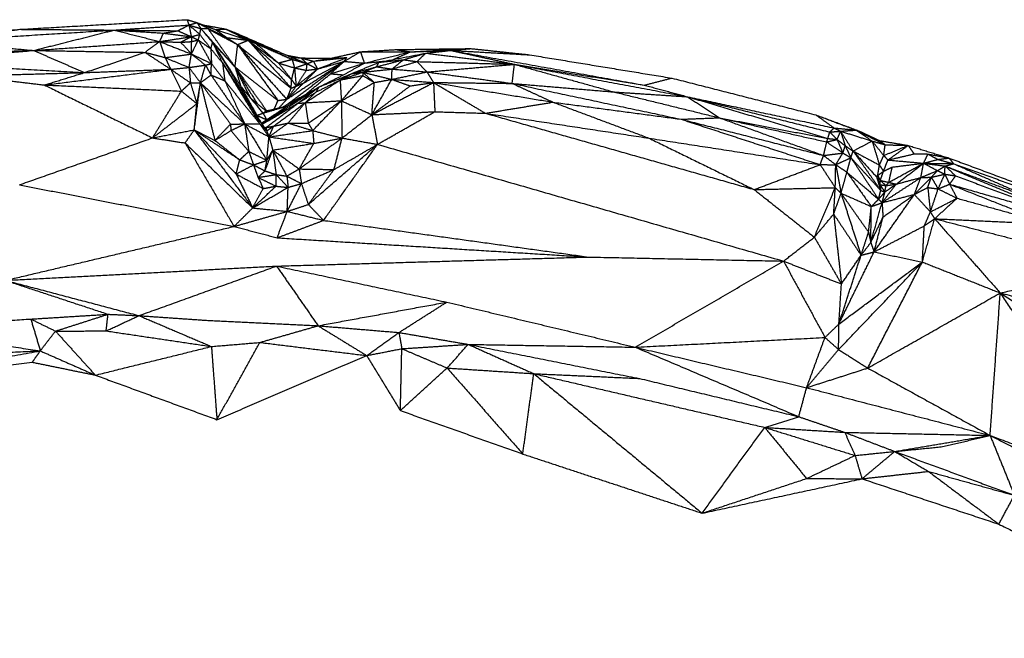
# Model space of a CAD drawing. Header units: millimetres. Extents: x 73 to 109.5, y 0 to 89.7.
# Tile 17 of 83: x 90.5 to 96.7, y 31.6 to 35.5. Entities that reach past the tile are written whole.
import ezdxf

# ---------------------------------------------------------------- set-up
doc = ezdxf.new("R2010")
doc.units = ezdxf.units.MM
doc.header["$MEASUREMENT"] = 0
doc.layers.add('Make2D$visible$lines', color=7, linetype='Continuous', true_color=0x000000)

msp = doc.modelspace()

# ---------------------------------------------------------------- linework, layer by layer
at = {"layer": 'Make2D$visible$lines'}
for points in [[(90.4668, 35.4507), (90.9969, 35.4813), (91.5269, 35.5118)], [(91.0643, 35.4459), (91.3014, 35.4619), (91.5385, 35.4779)], [(91.4681, 35.4417), (91.5033, 35.4598), (91.5385, 35.4779)], [(91.5269, 35.5118), (91.5581, 35.5026), (91.5892, 35.4933)], [(91.5269, 35.5118), (91.5327, 35.4949), (91.5385, 35.4779)], [(91.5385, 35.4779), (91.5638, 35.4856), (91.5892, 35.4933)], [(91.5385, 35.4779), (91.5762, 35.4667), (91.6139, 35.4555)], [(91.5385, 35.4779), (91.5458, 35.4409), (91.5531, 35.4038)], [(91.5385, 35.4779), (91.5728, 35.4482), (91.6072, 35.4184)], [(91.5892, 35.4933), (91.648, 35.4711), (91.7068, 35.4488)], [(91.5892, 35.4933), (91.6016, 35.4744), (91.6139, 35.4555)], [(91.5892, 35.4933), (91.6839, 35.4455), (91.7785, 35.3978)], [(91.6285, 35.4784), (91.6997, 35.4655), (91.7709, 35.4525)], [(89.4725, 35.3679), (89.9697, 35.4093), (90.4668, 35.4507)], [(89.9128, 35.3746), (90.1898, 35.4127), (90.4668, 35.4507)], [(89.9128, 35.3746), (90.4885, 35.4103), (91.0643, 35.4459)], [(90.4668, 35.4507), (90.7655, 35.4483), (91.0643, 35.4459)], [(90.5534, 35.3166), (90.8088, 35.3812), (91.0643, 35.4459)], [(91.0643, 35.4459), (91.2662, 35.4438), (91.4681, 35.4417)], [(91.0643, 35.4459), (91.2206, 35.4362), (91.3769, 35.4265)], [(91.0643, 35.4459), (91.2086, 35.4095), (91.353, 35.373)], [(91.353, 35.373), (91.3649, 35.3997), (91.3769, 35.4265)], [(91.3769, 35.4265), (91.4225, 35.4341), (91.4681, 35.4417)], [(91.3769, 35.4265), (91.465, 35.4151), (91.5531, 35.4038)], [(91.4681, 35.4417), (91.5106, 35.4228), (91.5531, 35.4038)], [(91.5531, 35.4038), (91.5801, 35.4111), (91.6072, 35.4184)], [(91.5973, 35.3832), (91.6023, 35.4008), (91.6072, 35.4184)], [(91.6072, 35.4184), (91.6105, 35.437), (91.6139, 35.4555)], [(91.6072, 35.4184), (91.6423, 35.3727), (91.6775, 35.327)], [(91.6139, 35.4555), (91.6364, 35.4552), (91.6589, 35.4549)], [(91.6139, 35.4555), (91.651, 35.4111), (91.6882, 35.3666)], [(91.6139, 35.4555), (91.7224, 35.3334), (91.8309, 35.2113)], [(91.6589, 35.4549), (91.7449, 35.3331), (91.8309, 35.2113)], [(91.6605, 35.4542), (91.7195, 35.426), (91.7785, 35.3978)], [(91.6605, 35.4541), (91.7539, 35.4039), (91.8474, 35.3536)], [(91.7068, 35.4488), (91.7389, 35.4507), (91.7709, 35.4525)], [(91.7068, 35.4488), (91.7427, 35.4233), (91.7785, 35.3978)], [(91.7068, 35.4488), (91.8099, 35.4151), (91.913, 35.3814)], [(91.7709, 35.4525), (91.808, 35.4382), (91.845, 35.4238)], [(91.7709, 35.4525), (91.842, 35.417), (91.913, 35.3814)], [(91.845, 35.4238), (92.0169, 35.3429), (92.1888, 35.262)], [(91.845, 35.4238), (91.879, 35.4026), (91.913, 35.3814)], [(91.845, 35.4238), (91.9032, 35.3928), (91.9614, 35.3618)], [(91.845, 35.4238), (92.0159, 35.3491), (92.1868, 35.2744)], [(89.9128, 35.3746), (90.2331, 35.3456), (90.5534, 35.3166)], [(90.5534, 35.3166), (90.9532, 35.3448), (91.353, 35.373)], [(91.2595, 35.3047), (91.3062, 35.3389), (91.353, 35.373)], [(91.353, 35.373), (91.453, 35.3884), (91.5531, 35.4038)], [(91.353, 35.373), (91.4536, 35.3335), (91.5542, 35.2939)], [(91.353, 35.373), (91.3703, 35.3221), (91.3876, 35.2712)], [(91.353, 35.373), (91.4194, 35.3708), (91.4858, 35.3686)], [(91.4858, 35.3686), (91.5195, 35.3862), (91.5531, 35.4038)], [(91.4858, 35.3686), (91.5203, 35.3708), (91.5548, 35.3731)], [(91.4858, 35.3686), (91.52, 35.3313), (91.5542, 35.2939)], [(91.5531, 35.4038), (91.5752, 35.3935), (91.5973, 35.3832)], [(91.5531, 35.4038), (91.554, 35.3884), (91.5548, 35.3731)], [(91.5542, 35.2939), (91.5758, 35.3386), (91.5973, 35.3832)], [(91.5542, 35.2939), (91.5545, 35.3335), (91.5548, 35.3731)], [(91.5548, 35.3731), (91.5761, 35.3781), (91.5973, 35.3832)], [(91.5973, 35.3832), (91.6374, 35.3551), (91.6775, 35.327)], [(91.5973, 35.3832), (91.6393, 35.3083), (91.6813, 35.2334)], [(91.6775, 35.327), (91.6828, 35.3468), (91.6882, 35.3666)], [(91.6882, 35.3666), (91.7198, 35.302), (91.7514, 35.2373)], [(91.6882, 35.3666), (91.7778, 35.2278), (91.8674, 35.0889)], [(91.6882, 35.3666), (91.8449, 35.108), (92.0017, 34.8494)], [(91.6882, 35.3666), (91.7595, 35.289), (91.8309, 35.2113)], [(91.7785, 35.3978), (91.8458, 35.3896), (91.913, 35.3814)], [(91.7785, 35.3978), (91.813, 35.3757), (91.8474, 35.3536)], [(91.8309, 35.2113), (91.8391, 35.2825), (91.8474, 35.3536)], [(91.8474, 35.3536), (91.8802, 35.3675), (91.913, 35.3814)], [(91.8474, 35.3536), (92.0171, 35.2155), (92.1867, 35.0774)], [(91.8474, 35.3536), (92.003, 35.1802), (92.1586, 35.0067)], [(91.8474, 35.3536), (91.9752, 35.1764), (92.1031, 34.9992)], [(91.913, 35.3814), (92.0499, 35.2294), (92.1867, 35.0774)], [(91.913, 35.3814), (91.9372, 35.3716), (91.9614, 35.3618)], [(91.913, 35.3814), (92.0093, 35.3094), (92.1057, 35.2374)], [(91.913, 35.3814), (92.0514, 35.2565), (92.1897, 35.1315)], [(91.9614, 35.3618), (92.0299, 35.3028), (92.0984, 35.2437)], [(91.9614, 35.3618), (92.077, 35.3111), (92.1925, 35.2603)], [(89.6733, 35.2436), (90.1134, 35.2801), (90.5534, 35.3166)], [(89.766, 35.2959), (90.1597, 35.3062), (90.5534, 35.3166)], [(90.5534, 35.3166), (90.9065, 35.3107), (91.2595, 35.3047)], [(90.5534, 35.3166), (90.7149, 35.2465), (90.8763, 35.1764)], [(90.8763, 35.1764), (91.0679, 35.2405), (91.2595, 35.3047)], [(91.2595, 35.3047), (91.3236, 35.288), (91.3876, 35.2712)], [(91.2595, 35.3047), (91.3412, 35.251), (91.4228, 35.1972)], [(91.3876, 35.2712), (91.4709, 35.2826), (91.5542, 35.2939)], [(91.5391, 35.2088), (91.5467, 35.2514), (91.5542, 35.2939)], [(91.5542, 35.2939), (91.5988, 35.2588), (91.6435, 35.2238)], [(91.5542, 35.2939), (91.6178, 35.2636), (91.6813, 35.2334)], [(91.6775, 35.327), (91.7145, 35.2821), (91.7514, 35.2373)], [(91.6775, 35.327), (91.6794, 35.2802), (91.6813, 35.2334)], [(92.1605, 35.2859), (92.2049, 35.2775), (92.2493, 35.2692)], [(92.4361, 35.2667), (92.531, 35.2875), (92.6259, 35.3082)], [(92.5228, 35.2474), (92.5743, 35.2778), (92.6259, 35.3082)], [(92.6259, 35.3082), (92.7399, 35.3153), (92.8539, 35.3223)], [(92.6259, 35.3082), (92.7844, 35.308), (92.9429, 35.3078)], [(92.6259, 35.3082), (92.6383, 35.2723), (92.6507, 35.2364)], [(92.6507, 35.2364), (92.7968, 35.2721), (92.9429, 35.3078)], [(92.7433, 35.2417), (92.8888, 35.2701), (93.0342, 35.2984)], [(92.8349, 35.2596), (92.8889, 35.2837), (92.9429, 35.3078)], [(92.8539, 35.3223), (93.0905, 35.3254), (93.3272, 35.3286)], [(92.8539, 35.3223), (92.8984, 35.315), (92.9429, 35.3078)], [(92.8989, 35.2577), (92.9696, 35.2787), (93.0404, 35.2996)], [(92.9429, 35.3078), (93.07, 35.3124), (93.1972, 35.317)], [(92.9697, 35.3092), (93.1484, 35.3189), (93.3272, 35.3286)], [(92.9848, 35.2461), (93.0126, 35.2728), (93.0404, 35.2996)], [(93.0404, 35.2996), (93.3216, 35.2642), (93.6027, 35.2288)], [(93.0405, 35.2996), (93.1189, 35.3083), (93.1972, 35.317)], [(93.1972, 35.317), (93.2622, 35.3228), (93.3272, 35.3286)], [(93.1972, 35.317), (93.4, 35.2729), (93.6027, 35.2288)], [(93.1972, 35.317), (93.8115, 35.2068), (94.4259, 35.0967)], [(93.1972, 35.317), (93.4481, 35.303), (93.6991, 35.289)], [(93.3272, 35.3286), (93.5131, 35.3088), (93.6991, 35.289)], [(93.6991, 35.289), (94.1502, 35.2151), (94.6012, 35.1413)], [(89.6733, 35.2436), (90.2748, 35.21), (90.8763, 35.1764)], [(91.3876, 35.2712), (91.4052, 35.2342), (91.4228, 35.1972)], [(91.3876, 35.2712), (91.4634, 35.24), (91.5391, 35.2088)], [(91.5391, 35.2088), (91.5913, 35.2163), (91.6435, 35.2238)], [(91.6114, 35.1118), (91.6274, 35.1678), (91.6435, 35.2238)], [(91.6435, 35.2238), (91.6624, 35.2286), (91.6813, 35.2334)], [(91.6435, 35.2238), (91.6609, 35.1925), (91.6783, 35.1613)], [(91.6783, 35.1613), (91.6798, 35.1973), (91.6813, 35.2334)], [(91.6813, 35.2334), (91.7236, 35.1786), (91.7659, 35.1238)], [(91.7514, 35.2373), (91.8829, 35.0329), (92.0144, 34.8284)], [(91.7514, 35.2373), (91.8698, 35.0439), (91.9881, 34.8505)], [(91.7514, 35.2373), (91.7587, 35.1805), (91.7659, 35.1238)], [(92.1057, 35.2374), (92.1491, 35.2489), (92.1925, 35.2603)], [(92.1057, 35.2374), (92.1568, 35.2216), (92.208, 35.2057)], [(92.1057, 35.2374), (92.1477, 35.1845), (92.1897, 35.1315)], [(92.1586, 35.0067), (92.3407, 35.1271), (92.5228, 35.2474)], [(92.1601, 34.9734), (92.3415, 35.1104), (92.5228, 35.2474)], [(92.1868, 35.2744), (92.1897, 35.2674), (92.1925, 35.2603)], [(92.1868, 35.2744), (92.2344, 35.2548), (92.2819, 35.2352)], [(92.1868, 35.2744), (92.218, 35.2718), (92.2493, 35.2692)], [(92.1925, 35.2603), (92.2403, 35.2465), (92.2881, 35.2327)], [(92.1925, 35.2603), (92.2003, 35.233), (92.208, 35.2057)], [(92.208, 35.2057), (92.248, 35.2192), (92.2881, 35.2327)], [(92.2493, 35.2692), (92.2882, 35.2589), (92.3272, 35.2486)], [(92.2493, 35.2692), (92.3426, 35.2679), (92.436, 35.2667)], [(92.2493, 35.2692), (92.2687, 35.2509), (92.2881, 35.2327)], [(92.2658, 35.1101), (92.3943, 35.1788), (92.5228, 35.2474)], [(92.2836, 35.1908), (92.2858, 35.2117), (92.2881, 35.2327)], [(92.2881, 35.2327), (92.3076, 35.2406), (92.3272, 35.2486)], [(92.2881, 35.2327), (92.3211, 35.2159), (92.354, 35.1991)], [(92.3272, 35.2486), (92.4333, 35.2601), (92.5394, 35.2717)], [(92.3272, 35.2486), (92.3406, 35.2238), (92.354, 35.1991)], [(92.3389, 35.2505), (92.3875, 35.2586), (92.436, 35.2667)], [(92.354, 35.1991), (92.4467, 35.2354), (92.5394, 35.2717)], [(92.354, 35.1991), (92.4384, 35.2233), (92.5228, 35.2474)], [(92.436, 35.2667), (92.4864, 35.2691), (92.5367, 35.2716)], [(92.4361, 35.1687), (92.4794, 35.208), (92.5228, 35.2474)], [(92.4361, 35.1687), (92.5434, 35.2025), (92.6507, 35.2364)], [(92.5191, 35.162), (92.5849, 35.1992), (92.6507, 35.2364)], [(92.5228, 35.2474), (92.5311, 35.2596), (92.5394, 35.2717)], [(92.5228, 35.2474), (92.5867, 35.2419), (92.6507, 35.2364)], [(92.5696, 35.1693), (92.6565, 35.2055), (92.7433, 35.2417)], [(92.6507, 35.2364), (92.7173, 35.243), (92.7839, 35.2496)], [(92.7289, 35.2134), (92.8139, 35.2356), (92.8989, 35.2577)], [(92.7289, 35.2134), (92.7361, 35.2276), (92.7433, 35.2417)], [(92.7433, 35.2417), (92.8211, 35.2497), (92.8989, 35.2577)], [(92.8268, 35.1986), (92.8628, 35.2282), (92.8989, 35.2577)], [(92.8268, 35.1986), (92.9058, 35.2223), (92.9848, 35.2461)], [(92.8989, 35.2577), (92.9418, 35.2519), (92.9848, 35.2461)], [(92.9848, 35.2461), (93.2938, 35.2374), (93.6027, 35.2288)], [(92.9848, 35.2461), (93.0162, 35.2132), (93.0476, 35.1803)], [(93.0476, 35.1803), (93.3251, 35.2045), (93.6027, 35.2288)], [(93.5884, 35.1077), (93.5955, 35.1682), (93.6027, 35.2288)], [(93.6027, 35.2288), (94.1519, 35.1259), (94.7011, 35.0231)], [(93.6027, 35.2288), (94.0143, 35.1628), (94.4259, 35.0967)], [(93.6027, 35.2288), (93.9187, 35.1411), (94.2348, 35.0534)], [(90.1374, 35.1556), (90.5068, 35.166), (90.8763, 35.1764)], [(90.6209, 35.0976), (91.0218, 35.1474), (91.4228, 35.1972)], [(90.6209, 35.0976), (90.7486, 35.137), (90.8763, 35.1764)], [(90.8763, 35.1764), (91.1496, 35.1868), (91.4228, 35.1972)], [(91.4228, 35.1972), (91.481, 35.203), (91.5391, 35.2088)], [(91.4228, 35.1972), (91.4853, 35.1543), (91.5479, 35.1114)], [(91.4228, 35.1972), (91.4569, 35.1281), (91.4909, 35.0589)], [(91.5391, 35.2088), (91.5435, 35.1601), (91.5479, 35.1114)], [(91.5391, 35.2088), (91.5752, 35.1603), (91.6114, 35.1118)], [(91.6114, 35.1118), (91.6448, 35.1365), (91.6783, 35.1613)], [(91.6783, 35.1613), (91.7221, 35.1425), (91.7659, 35.1238)], [(91.6783, 35.1613), (91.785, 35.006), (91.8917, 34.8507)], [(91.8309, 35.2113), (91.8782, 35.1151), (91.9256, 35.0189)], [(91.8309, 35.2113), (91.8491, 35.1501), (91.8674, 35.0889)], [(91.8309, 35.2113), (91.8997, 35.0965), (91.9685, 34.9817)], [(91.8309, 35.2113), (91.9315, 35.0727), (92.0321, 34.934)], [(91.8309, 35.2113), (91.967, 35.1053), (92.1031, 34.9992)], [(92.1897, 35.1315), (92.1989, 35.1686), (92.208, 35.2057)], [(92.208, 35.2057), (92.2131, 35.148), (92.2183, 35.0903)], [(92.208, 35.2057), (92.2458, 35.1982), (92.2836, 35.1908)], [(92.2183, 35.0903), (92.2861, 35.1447), (92.354, 35.1991)], [(92.2183, 35.0903), (92.2509, 35.1406), (92.2836, 35.1908)], [(92.2658, 35.1101), (92.3099, 35.1546), (92.354, 35.1991)], [(92.2781, 35.0382), (92.3571, 35.1034), (92.4361, 35.1687)], [(92.2836, 35.1908), (92.3188, 35.195), (92.354, 35.1991)], [(92.3641, 35.0855), (92.4668, 35.1274), (92.5696, 35.1693)], [(92.3641, 35.0855), (92.4416, 35.1238), (92.5191, 35.162)], [(92.4361, 35.1687), (92.4776, 35.1653), (92.5191, 35.162)], [(92.4973, 35.1294), (92.569, 35.1539), (92.6406, 35.1784)], [(92.4973, 35.1294), (92.5334, 35.1494), (92.5696, 35.1693)], [(92.4973, 35.1294), (92.569, 35.1434), (92.6408, 35.1574)], [(92.5048, 34.9977), (92.5728, 35.0775), (92.6408, 35.1574)], [(92.5696, 35.1693), (92.6492, 35.1914), (92.7289, 35.2134)], [(92.5696, 35.1693), (92.6051, 35.1738), (92.6406, 35.1784)], [(92.6406, 35.1784), (92.6848, 35.1959), (92.7289, 35.2134)], [(92.6406, 35.1784), (92.7337, 35.1885), (92.8268, 35.1986)], [(92.6406, 35.1784), (92.6407, 35.1679), (92.6408, 35.1574)], [(92.6406, 35.1784), (92.6773, 35.1458), (92.714, 35.1133)], [(92.6406, 35.1784), (92.7326, 35.1558), (92.8245, 35.1333)], [(92.6408, 35.1574), (92.6774, 35.1353), (92.714, 35.1133)], [(92.7289, 35.2134), (92.7778, 35.206), (92.8268, 35.1986)], [(92.8245, 35.1333), (92.8256, 35.166), (92.8268, 35.1986)], [(92.8245, 35.1333), (92.936, 35.1568), (93.0476, 35.1803)], [(92.8268, 35.1986), (92.9372, 35.1894), (93.0476, 35.1803)], [(93.0476, 35.1803), (93.318, 35.144), (93.5884, 35.1077)], [(93.0476, 35.1803), (93.0685, 35.1468), (93.0895, 35.1134)], [(90.1374, 35.1556), (90.3791, 35.1266), (90.6209, 35.0976)], [(90.6209, 35.0976), (90.9641, 34.9298), (91.3073, 34.762)], [(90.6209, 35.0976), (91.0559, 35.0783), (91.4909, 35.0589)], [(91.4909, 35.0589), (91.5194, 35.0851), (91.5479, 35.1114)], [(91.5479, 35.1114), (91.5796, 35.1116), (91.6114, 35.1118)], [(91.5479, 35.1114), (91.5683, 35.0451), (91.5888, 34.9788)], [(91.572, 34.8127), (91.5917, 34.9622), (91.6114, 35.1118)], [(91.5888, 34.9788), (91.6001, 35.0453), (91.6114, 35.1118)], [(91.6114, 35.1118), (91.6572, 34.9288), (91.7031, 34.7459)], [(91.6114, 35.1118), (91.7515, 34.9812), (91.8917, 34.8507)], [(91.6114, 35.1118), (91.7067, 34.9806), (91.8021, 34.8494)], [(91.7659, 35.1238), (91.8288, 34.9872), (91.8917, 34.8507)], [(91.7659, 35.1238), (91.877, 34.9871), (91.9881, 34.8505)], [(92.1586, 35.0067), (92.2122, 35.0584), (92.2658, 35.1101)], [(92.1867, 35.0774), (92.1882, 35.1045), (92.1897, 35.1315)], [(92.1897, 35.1315), (92.204, 35.1109), (92.2183, 35.0903)], [(92.2183, 35.0903), (92.242, 35.1002), (92.2658, 35.1101)], [(92.2761, 34.9852), (92.3867, 35.0573), (92.4973, 35.1294)], [(92.3456, 35.0532), (92.4215, 35.0913), (92.4973, 35.1294)], [(92.4973, 35.1294), (92.5011, 35.0636), (92.5048, 34.9977)], [(92.5048, 34.9977), (92.6094, 35.0555), (92.714, 35.1133)], [(92.6985, 34.9092), (92.7615, 35.0212), (92.8245, 35.1333)], [(92.6985, 34.9092), (92.894, 35.0113), (93.0895, 35.1134)], [(92.6985, 34.9092), (92.7063, 35.0112), (92.714, 35.1133)], [(92.714, 35.1133), (92.7692, 35.1233), (92.8245, 35.1333)], [(92.8245, 35.1333), (92.883, 35.1125), (92.9414, 35.0917)], [(92.8245, 35.1333), (92.957, 35.1234), (93.0895, 35.1134)], [(92.9414, 35.0917), (93.0155, 35.1025), (93.0895, 35.1134)], [(93.0895, 35.1134), (93.3389, 35.1105), (93.5884, 35.1077)], [(93.0895, 35.1134), (93.4683, 35.0511), (93.8471, 34.9888)], [(93.0895, 35.1134), (93.2541, 35.0158), (93.4187, 34.9182)], [(93.0895, 35.1134), (93.0938, 35.0208), (93.0981, 34.9282)], [(93.5884, 35.1077), (93.7177, 35.0482), (93.8471, 34.9888)], [(93.5884, 35.1077), (94.124, 34.994), (94.6596, 34.8804)], [(93.5884, 35.1077), (93.9116, 35.0805), (94.2348, 35.0534)], [(94.4259, 35.0967), (94.5136, 35.119), (94.6012, 35.1413)], [(94.4259, 35.0967), (94.5635, 35.0599), (94.7011, 35.0231)], [(94.6012, 35.1413), (95.0582, 35.0244), (95.5152, 34.9075)], [(91.3073, 34.762), (91.3991, 34.9104), (91.4909, 35.0589)], [(91.4909, 35.0589), (91.5399, 35.0189), (91.5888, 34.9788)], [(91.8674, 35.0889), (91.9378, 35.0038), (92.0082, 34.9186)], [(91.8674, 35.0889), (91.9178, 34.9971), (91.9682, 34.9053)], [(92.0019, 34.8489), (92.183, 34.9672), (92.3641, 35.0855)], [(92.131, 34.9573), (92.2475, 35.0214), (92.3641, 35.0855)], [(92.1586, 35.0067), (92.1884, 35.0485), (92.2183, 35.0903)], [(92.1586, 35.0067), (92.1727, 35.0421), (92.1867, 35.0774)], [(92.1632, 34.965), (92.2636, 35.0252), (92.3641, 35.0855)], [(92.1867, 35.0774), (92.2025, 35.0839), (92.2183, 35.0903)], [(92.2284, 34.9813), (92.2962, 35.0334), (92.3641, 35.0855)], [(92.2284, 34.9813), (92.287, 35.0173), (92.3456, 35.0532)], [(92.2775, 34.9866), (92.3116, 35.0199), (92.3456, 35.0532)], [(92.3456, 35.0532), (92.3548, 35.0693), (92.3641, 35.0855)], [(92.6985, 34.9092), (92.82, 35.0004), (92.9414, 35.0917)], [(94.2348, 35.0534), (94.5686, 34.9715), (94.9024, 34.8897)], [(94.2383, 35.0531), (94.4697, 35.0381), (94.7011, 35.0231)], [(91.3073, 34.762), (91.4481, 34.8704), (91.5888, 34.9788)], [(91.572, 34.8127), (91.5804, 34.8958), (91.5888, 34.9788)], [(91.927, 35.0162), (91.9771, 34.9746), (92.0271, 34.9329)], [(92.0023, 34.8484), (92.1153, 34.9149), (92.2284, 34.9813)], [(92.0253, 34.8271), (92.1269, 34.9042), (92.2284, 34.9813)], [(92.0753, 34.8363), (92.1757, 34.9107), (92.2761, 34.9852)], [(92.0798, 34.9453), (92.0914, 34.9723), (92.1031, 34.9992)], [(92.1031, 34.9992), (92.1308, 35.003), (92.1586, 35.0067)], [(92.1091, 34.9522), (92.1338, 34.9795), (92.1586, 35.0067)], [(92.167, 34.8563), (92.2216, 34.9208), (92.2761, 34.9852)], [(92.2284, 34.9813), (92.2523, 34.9833), (92.2761, 34.9852)], [(92.2761, 34.9852), (92.3904, 34.9915), (92.5048, 34.9977)], [(92.2761, 34.9852), (92.2855, 34.9206), (92.2949, 34.8559)], [(92.2949, 34.8559), (92.3998, 34.9268), (92.5048, 34.9977)], [(92.3234, 34.8083), (92.4141, 34.903), (92.5048, 34.9977)], [(92.5048, 34.9977), (92.6017, 34.9534), (92.6985, 34.9092)], [(92.5048, 34.9977), (92.5071, 34.8794), (92.5093, 34.761)], [(93.4187, 34.9182), (93.6329, 34.9535), (93.8471, 34.9888)], [(93.8471, 34.9888), (94.2534, 34.9346), (94.6596, 34.8804)], [(93.8471, 34.9888), (94.1513, 34.8747), (94.4555, 34.7606)], [(94.7011, 35.0231), (95.1657, 34.924), (95.6303, 34.8248)], [(94.7011, 35.0231), (95.152, 34.9113), (95.6029, 34.7995)], [(94.7011, 35.0231), (94.8018, 34.9564), (94.9024, 34.8897)], [(94.7011, 35.0231), (95.1457, 34.8907), (95.5903, 34.7584)], [(91.9682, 34.9053), (91.9882, 34.9119), (92.0082, 34.9186)], [(92.0017, 34.8494), (92.0824, 34.9072), (92.1632, 34.965)], [(92.0082, 34.9186), (92.0857, 34.9418), (92.1632, 34.965)], [(92.0082, 34.9186), (92.0177, 34.9257), (92.0271, 34.9329)], [(92.0082, 34.9186), (92.0198, 34.898), (92.0313, 34.8773)], [(92.0271, 34.9329), (92.0952, 34.9489), (92.1632, 34.965)], [(92.0313, 34.8773), (92.0973, 34.9211), (92.1632, 34.965)], [(92.5093, 34.761), (92.6039, 34.8351), (92.6985, 34.9092)], [(92.6985, 34.9092), (92.8983, 34.9187), (93.0981, 34.9282)], [(92.6985, 34.9092), (92.7164, 34.8151), (92.7342, 34.721)], [(92.7342, 34.721), (92.9161, 34.8246), (93.0981, 34.9282)], [(93.0981, 34.9282), (93.2584, 34.9232), (93.4187, 34.9182)], [(93.4187, 34.9182), (94.2709, 34.6762), (95.1231, 34.4342)], [(93.4187, 34.9182), (93.9371, 34.8394), (94.4555, 34.7606)], [(95.5152, 34.9075), (95.6425, 34.8595), (95.7698, 34.8115)], [(95.5152, 34.9075), (95.5728, 34.8661), (95.6303, 34.8248)], [(95.5152, 34.9075), (95.6467, 34.8587), (95.7783, 34.8099)], [(91.7031, 34.7459), (91.7526, 34.7976), (91.8021, 34.8494)], [(91.8021, 34.8494), (91.8469, 34.85), (91.8917, 34.8507)], [(91.8021, 34.8494), (91.8033, 34.8288), (91.8044, 34.8082)], [(91.8044, 34.8082), (91.8481, 34.8294), (91.8917, 34.8507)], [(91.8917, 34.8507), (91.9689, 34.8096), (92.046, 34.7686)], [(91.8917, 34.8507), (91.9399, 34.8506), (91.9881, 34.8505)], [(91.8917, 34.8507), (91.9621, 34.7351), (92.0325, 34.6195)], [(91.8917, 34.8507), (91.9049, 34.7633), (91.918, 34.676)], [(91.9682, 34.9053), (91.9998, 34.8913), (92.0313, 34.8773)], [(91.9881, 34.8505), (92.0097, 34.8286), (92.0312, 34.8068)], [(91.9881, 34.8505), (92.0171, 34.8095), (92.046, 34.7686)], [(91.9978, 34.8558), (92.0146, 34.8666), (92.0313, 34.8773)], [(92.001, 34.8506), (92.0162, 34.8639), (92.0313, 34.8773)], [(92.046, 34.7686), (92.1065, 34.8124), (92.167, 34.8563)], [(92.0753, 34.8363), (92.1211, 34.8463), (92.167, 34.8563)], [(92.167, 34.8563), (92.2452, 34.8323), (92.3234, 34.8083)], [(92.167, 34.8563), (92.2309, 34.8561), (92.2949, 34.8559)], [(92.2949, 34.8559), (92.3091, 34.8321), (92.3234, 34.8083)], [(94.6596, 34.8804), (94.781, 34.885), (94.9024, 34.8897)], [(94.6596, 34.8804), (95.1007, 34.7364), (95.5417, 34.5923)], [(94.6596, 34.8804), (95.1114, 34.7655), (95.5631, 34.6506)], [(94.9024, 34.8897), (95.2328, 34.7701), (95.5631, 34.6506)], [(94.9024, 34.8897), (95.243, 34.813), (95.5837, 34.7363)], [(94.9024, 34.8897), (95.2464, 34.824), (95.5903, 34.7584)], [(91.3073, 34.762), (91.4397, 34.7873), (91.572, 34.8127)], [(91.5139, 34.7299), (91.5429, 34.7713), (91.572, 34.8127)], [(91.572, 34.8127), (91.7163, 34.7177), (91.8605, 34.6228)], [(91.572, 34.8127), (91.6375, 34.7793), (91.7031, 34.7459)], [(91.572, 34.8127), (91.7572, 34.5652), (91.9424, 34.3178)], [(91.572, 34.8127), (91.705, 34.6727), (91.838, 34.5328)], [(91.7031, 34.7459), (91.7538, 34.777), (91.8044, 34.8082)], [(91.8044, 34.8082), (91.8612, 34.7421), (91.918, 34.676)], [(91.9954, 34.8444), (92.0049, 34.8364), (92.0144, 34.8284)], [(92.0114, 34.833), (92.0184, 34.8301), (92.0253, 34.8271)], [(92.0144, 34.8284), (92.0199, 34.8278), (92.0253, 34.8271)], [(92.0144, 34.8284), (92.0228, 34.8176), (92.0312, 34.8068)], [(92.0253, 34.8271), (92.0503, 34.8317), (92.0753, 34.8363)], [(92.0253, 34.8271), (92.0283, 34.817), (92.0312, 34.8068)], [(92.0312, 34.8068), (92.0532, 34.8216), (92.0753, 34.8363)], [(92.0312, 34.8068), (92.0386, 34.7877), (92.046, 34.7686)], [(92.046, 34.7686), (92.0606, 34.8024), (92.0753, 34.8363)], [(92.046, 34.7686), (92.1847, 34.7884), (92.3234, 34.8083)], [(92.3234, 34.8083), (92.3268, 34.7679), (92.3302, 34.7275)], [(92.3234, 34.8083), (92.4164, 34.7847), (92.5093, 34.761)], [(95.5903, 34.7584), (95.5966, 34.7789), (95.6029, 34.7995)], [(95.6029, 34.7995), (95.6166, 34.8122), (95.6303, 34.8248)], [(95.6029, 34.7995), (95.6369, 34.802), (95.6709, 34.8044)], [(95.6029, 34.7995), (95.6259, 34.7757), (95.649, 34.7518)], [(95.6303, 34.8248), (95.6506, 34.8146), (95.6709, 34.8044)], [(95.6303, 34.8248), (95.7001, 34.8182), (95.7698, 34.8115)], [(95.649, 34.7518), (95.6599, 34.7781), (95.6709, 34.8044)], [(95.6709, 34.8044), (95.7203, 34.808), (95.7698, 34.8115)], [(95.6709, 34.8044), (95.6857, 34.7582), (95.7005, 34.7121)], [(95.6709, 34.8044), (95.7712, 34.7732), (95.8714, 34.742)], [(95.6709, 34.8044), (95.7107, 34.7417), (95.7504, 34.679)], [(95.7698, 34.8115), (95.8619, 34.7649), (95.9539, 34.7184)], [(95.7698, 34.8115), (95.774, 34.8107), (95.7783, 34.8099)], [(95.7698, 34.8115), (95.8206, 34.7768), (95.8714, 34.742)], [(95.7783, 34.8099), (95.85, 34.7771), (95.9216, 34.7443)], [(95.7808, 34.8066), (95.8512, 34.7755), (95.9216, 34.7443)], [(90.4632, 34.4644), (90.8853, 34.6132), (91.3073, 34.762)], [(91.3073, 34.762), (91.4106, 34.7459), (91.5139, 34.7299)], [(91.5139, 34.7299), (91.7282, 34.5239), (91.9424, 34.3178)], [(91.5139, 34.7299), (91.6692, 34.4652), (91.8245, 34.2005)], [(91.7031, 34.7459), (91.7818, 34.6843), (91.8605, 34.6228)], [(92.0325, 34.6195), (92.0393, 34.694), (92.046, 34.7686)], [(92.046, 34.7686), (92.0581, 34.7268), (92.0701, 34.685)], [(92.046, 34.7686), (92.1881, 34.748), (92.3302, 34.7275)], [(92.0701, 34.685), (92.2001, 34.7062), (92.3302, 34.7275)], [(92.2376, 34.5651), (92.3735, 34.6631), (92.5093, 34.761)], [(92.2376, 34.5651), (92.2839, 34.6463), (92.3302, 34.7275)], [(92.2952, 34.3396), (92.5147, 34.5303), (92.7342, 34.721)], [(92.3302, 34.7275), (92.4198, 34.7443), (92.5093, 34.761)], [(92.3921, 34.2389), (92.5632, 34.4799), (92.7342, 34.721)], [(92.4585, 34.5616), (92.4839, 34.6613), (92.5093, 34.761)], [(92.4585, 34.5616), (92.5963, 34.6413), (92.7342, 34.721)], [(92.5093, 34.761), (92.6218, 34.741), (92.7342, 34.721)], [(92.7342, 34.721), (94.0217, 34.3508), (95.3093, 33.9806)], [(94.4555, 34.7606), (94.9986, 34.6765), (95.5417, 34.5923)], [(94.4555, 34.7606), (94.7893, 34.5974), (95.1231, 34.4342)], [(95.5631, 34.6506), (95.5734, 34.6934), (95.5837, 34.7363)], [(95.5837, 34.7363), (95.587, 34.7473), (95.5903, 34.7584)], [(95.5837, 34.7363), (95.6163, 34.7441), (95.649, 34.7518)], [(95.5837, 34.7363), (95.6347, 34.7012), (95.6857, 34.6661)], [(95.5903, 34.7584), (95.6197, 34.7551), (95.649, 34.7518)], [(95.649, 34.7518), (95.6674, 34.709), (95.6857, 34.6661)], [(95.649, 34.7518), (95.6747, 34.732), (95.7005, 34.7121)], [(95.7504, 34.679), (95.8109, 34.7105), (95.8714, 34.742)], [(95.8714, 34.742), (95.9127, 34.7302), (95.9539, 34.7184)], [(95.8714, 34.742), (95.9081, 34.6961), (95.9447, 34.6503)], [(95.8714, 34.742), (95.8944, 34.6659), (95.9174, 34.5898)], [(95.9216, 34.7443), (95.9378, 34.7313), (95.9539, 34.7184)], [(95.9216, 34.7443), (96.0108, 34.7292), (96.0999, 34.7141)], [(91.8605, 34.6228), (91.8893, 34.6494), (91.918, 34.676)], [(91.918, 34.676), (91.933, 34.6334), (91.948, 34.5908)], [(91.918, 34.676), (91.9753, 34.6478), (92.0325, 34.6195)], [(92.0208, 34.5524), (92.0455, 34.6187), (92.0701, 34.685)], [(92.0325, 34.6195), (92.0513, 34.6523), (92.0701, 34.685)], [(92.0701, 34.685), (92.0808, 34.6071), (92.0915, 34.5292)], [(92.0701, 34.685), (92.1539, 34.625), (92.2376, 34.5651)], [(92.0701, 34.685), (92.1148, 34.6023), (92.1595, 34.5197)], [(95.5631, 34.6506), (95.6244, 34.6583), (95.6857, 34.6661)], [(95.6404, 34.5922), (95.6631, 34.6292), (95.6857, 34.6661)], [(95.6857, 34.6661), (95.6931, 34.6891), (95.7005, 34.7121)], [(95.6857, 34.6661), (95.7112, 34.6512), (95.7367, 34.6362)], [(95.7005, 34.7121), (95.7255, 34.6955), (95.7504, 34.679)], [(95.7005, 34.7121), (95.7186, 34.6741), (95.7367, 34.6362)], [(95.7367, 34.6362), (95.7436, 34.6576), (95.7504, 34.679)], [(95.7504, 34.679), (95.8249, 34.5967), (95.8994, 34.5144)], [(95.7504, 34.679), (95.8381, 34.554), (95.9257, 34.429)], [(95.7504, 34.679), (95.8339, 34.6344), (95.9174, 34.5898)], [(95.9447, 34.6503), (95.9493, 34.6843), (95.9539, 34.7184)], [(95.9447, 34.6503), (96.0223, 34.6822), (96.0999, 34.7141)], [(95.9539, 34.7184), (96.0269, 34.7163), (96.0999, 34.7141)], [(95.9712, 34.6218), (96.0356, 34.6679), (96.0999, 34.7141)], [(95.9712, 34.6218), (96.0543, 34.641), (96.1373, 34.6603)], [(96.0999, 34.7141), (96.1186, 34.6872), (96.1373, 34.6603)], [(96.0999, 34.7141), (96.2294, 34.6743), (96.3589, 34.6344)], [(96.1373, 34.6603), (96.1814, 34.6601), (96.2254, 34.6599)], [(96.1974, 34.6014), (96.2114, 34.6306), (96.2254, 34.6599)], [(96.2254, 34.6599), (96.2921, 34.6472), (96.3589, 34.6344)], [(96.2254, 34.6599), (96.2568, 34.6426), (96.2881, 34.6254)], [(91.838, 34.5328), (91.8493, 34.5778), (91.8605, 34.6228)], [(91.8605, 34.6228), (91.9043, 34.6068), (91.948, 34.5908)], [(91.948, 34.5908), (91.9903, 34.6052), (92.0325, 34.6195)], [(92.0208, 34.5524), (92.0267, 34.5859), (92.0325, 34.6195)], [(95.5417, 34.5923), (95.5524, 34.6215), (95.5631, 34.6506)], [(95.5631, 34.6506), (95.6018, 34.6214), (95.6404, 34.5922)], [(95.6404, 34.5922), (95.6886, 34.6142), (95.7367, 34.6362)], [(95.7112, 34.5445), (95.724, 34.5904), (95.7367, 34.6362)], [(95.7367, 34.6362), (95.8312, 34.5326), (95.9257, 34.429)], [(95.7367, 34.6362), (95.8245, 34.5045), (95.9122, 34.3729)], [(95.9174, 34.5898), (95.9311, 34.62), (95.9447, 34.6503)], [(95.9434, 34.5503), (95.9573, 34.5861), (95.9712, 34.6218)], [(95.9447, 34.6503), (95.958, 34.636), (95.9712, 34.6218)], [(95.9712, 34.6218), (96.0843, 34.6116), (96.1974, 34.6014)], [(95.977, 34.4802), (96.0872, 34.5408), (96.1974, 34.6014)], [(95.9989, 34.5771), (96.0981, 34.5893), (96.1974, 34.6014)], [(96.0237, 34.4689), (96.1105, 34.5351), (96.1974, 34.6014)], [(96.1803, 34.5108), (96.1888, 34.5561), (96.1974, 34.6014)], [(96.1974, 34.6014), (96.2427, 34.6134), (96.2881, 34.6254)], [(96.1974, 34.6014), (96.2929, 34.5998), (96.3884, 34.5981)], [(96.1974, 34.6014), (96.2415, 34.578), (96.2856, 34.5545)], [(96.1974, 34.6014), (96.2656, 34.5925), (96.3338, 34.5835)], [(96.2881, 34.6254), (96.3235, 34.6299), (96.3589, 34.6344)], [(96.2881, 34.6254), (96.3383, 34.6117), (96.3884, 34.5981)], [(96.3338, 34.5835), (96.3611, 34.5908), (96.3884, 34.5981)], [(96.3589, 34.6344), (96.3736, 34.6163), (96.3884, 34.5981)], [(96.3589, 34.6344), (97.1451, 34.3414), (97.9313, 34.0483)], [(96.3884, 34.5981), (96.6519, 34.4818), (96.9154, 34.3656)], [(96.3884, 34.5981), (97.1598, 34.3232), (97.9313, 34.0483)], [(91.838, 34.5328), (91.893, 34.5618), (91.948, 34.5908)], [(91.838, 34.5328), (91.924, 34.4868), (92.01, 34.4408)], [(91.838, 34.5328), (91.8902, 34.4253), (91.9424, 34.3178)], [(91.948, 34.5908), (91.9844, 34.5716), (92.0208, 34.5524)], [(91.948, 34.5908), (91.9624, 34.5511), (91.9767, 34.5114)], [(91.9767, 34.5114), (91.9988, 34.5319), (92.0208, 34.5524)], [(92.0208, 34.5524), (92.0561, 34.5408), (92.0915, 34.5292)], [(92.1595, 34.5197), (92.1985, 34.5424), (92.2376, 34.5651)], [(92.2376, 34.5651), (92.2447, 34.5187), (92.2518, 34.4723)], [(92.2376, 34.5651), (92.348, 34.5633), (92.4585, 34.5616)], [(92.2518, 34.4723), (92.3552, 34.5169), (92.4585, 34.5616)], [(92.2952, 34.3396), (92.3768, 34.4506), (92.4585, 34.5616)], [(95.1231, 34.4342), (95.3324, 34.5132), (95.5417, 34.5923)], [(95.5417, 34.5923), (95.5911, 34.5923), (95.6404, 34.5922)], [(95.5417, 34.5923), (95.5896, 34.5194), (95.6375, 34.4464)], [(95.6375, 34.4464), (95.639, 34.5193), (95.6404, 34.5922)], [(95.6404, 34.5922), (95.6758, 34.5684), (95.7112, 34.5445)], [(95.6404, 34.5922), (95.6573, 34.5018), (95.6741, 34.4113)], [(95.6741, 34.4113), (95.6927, 34.4779), (95.7112, 34.5445)], [(95.7112, 34.5445), (95.7887, 34.4356), (95.8661, 34.3267)], [(95.7112, 34.5445), (95.8117, 34.4587), (95.9122, 34.3729)], [(95.9068, 34.5235), (95.9121, 34.5566), (95.9174, 34.5898)], [(95.9068, 34.5235), (95.9251, 34.5369), (95.9434, 34.5503)], [(95.9174, 34.5898), (95.9304, 34.5701), (95.9434, 34.5503)], [(95.9228, 34.4923), (95.9331, 34.5213), (95.9434, 34.5503)], [(95.9434, 34.5503), (95.9711, 34.5637), (95.9989, 34.5771)], [(95.977, 34.4802), (95.988, 34.5287), (95.9989, 34.5771)], [(96.1803, 34.5108), (96.233, 34.5326), (96.2856, 34.5545)], [(96.2467, 34.5125), (96.2662, 34.5335), (96.2856, 34.5545)], [(96.2856, 34.5545), (96.3097, 34.569), (96.3338, 34.5835)], [(96.2856, 34.5545), (96.309, 34.5432), (96.3324, 34.5319)], [(96.3324, 34.5319), (96.3331, 34.5577), (96.3338, 34.5835)], [(96.3338, 34.5835), (96.6246, 34.4746), (96.9154, 34.3656)], [(96.3338, 34.5835), (96.3673, 34.5525), (96.4008, 34.5215)], [(96.3338, 34.5835), (96.7376, 34.414), (97.1415, 34.2445)], [(91.9767, 34.5114), (92.0341, 34.5203), (92.0915, 34.5292)], [(91.9767, 34.5114), (91.9933, 34.4761), (92.01, 34.4408)], [(91.9767, 34.5114), (92.0337, 34.4836), (92.0907, 34.4558)], [(92.0907, 34.4558), (92.0911, 34.4925), (92.0915, 34.5292)], [(92.0915, 34.5292), (92.1293, 34.4887), (92.1672, 34.4483)], [(92.0915, 34.5292), (92.1255, 34.5245), (92.1595, 34.5197)], [(92.1595, 34.5197), (92.1634, 34.484), (92.1672, 34.4483)], [(92.1595, 34.5197), (92.2056, 34.496), (92.2518, 34.4723)], [(92.1616, 34.2959), (92.2067, 34.3841), (92.2518, 34.4723)], [(92.1672, 34.4483), (92.2095, 34.4603), (92.2518, 34.4723)], [(92.2518, 34.4723), (92.2735, 34.406), (92.2952, 34.3396)], [(95.8994, 34.5144), (95.9031, 34.5189), (95.9068, 34.5235)], [(95.8994, 34.5144), (95.9126, 34.4717), (95.9257, 34.429)], [(95.9004, 34.5134), (95.9116, 34.5029), (95.9228, 34.4923)], [(95.9024, 34.5075), (95.9117, 34.4864), (95.9209, 34.4652)], [(95.9068, 34.5235), (95.9148, 34.5079), (95.9228, 34.4923)], [(95.9209, 34.4652), (95.9218, 34.4788), (95.9228, 34.4923)], [(95.9228, 34.4923), (95.9412, 34.4758), (95.9597, 34.4593)], [(95.9228, 34.4923), (95.9499, 34.4863), (95.977, 34.4802)], [(95.9341, 34.3511), (96.0572, 34.4309), (96.1803, 34.5108)], [(95.9597, 34.4593), (95.9684, 34.4698), (95.977, 34.4802)], [(95.977, 34.4802), (96.0003, 34.4745), (96.0237, 34.4689)], [(96.0237, 34.4689), (96.102, 34.4898), (96.1803, 34.5108)], [(96.1388, 34.4035), (96.1928, 34.458), (96.2467, 34.5125)], [(96.1388, 34.4035), (96.1595, 34.4571), (96.1803, 34.5108)], [(96.1803, 34.5108), (96.2135, 34.5116), (96.2467, 34.5125)], [(96.2241, 34.4472), (96.2354, 34.4799), (96.2467, 34.5125)], [(96.2467, 34.5125), (96.2896, 34.5222), (96.3324, 34.5319)], [(96.2467, 34.5125), (96.2683, 34.4756), (96.2898, 34.4387)], [(96.2898, 34.4387), (96.3111, 34.4853), (96.3324, 34.5319)], [(96.3324, 34.5319), (96.3666, 34.5267), (96.4008, 34.5215)], [(96.3324, 34.5319), (96.3475, 34.5001), (96.3626, 34.4683)], [(96.3626, 34.4683), (96.3817, 34.4949), (96.4008, 34.5215)], [(96.4008, 34.5215), (96.7712, 34.383), (97.1415, 34.2445)], [(90.4632, 34.4644), (91.1438, 34.3324), (91.8245, 34.2005)], [(91.9424, 34.3178), (92.0166, 34.3868), (92.0907, 34.4558)], [(91.9424, 34.3178), (92.0548, 34.383), (92.1672, 34.4483)], [(91.9424, 34.3178), (91.9762, 34.3793), (92.01, 34.4408)], [(92.01, 34.4408), (92.0504, 34.4483), (92.0907, 34.4558)], [(92.0907, 34.4558), (92.129, 34.452), (92.1672, 34.4483)], [(92.1616, 34.2959), (92.1644, 34.3721), (92.1672, 34.4483)], [(95.1231, 34.4342), (95.3803, 34.4403), (95.6375, 34.4464)], [(95.1231, 34.4342), (95.314, 34.2833), (95.5049, 34.1323)], [(95.5049, 34.1323), (95.5712, 34.2894), (95.6375, 34.4464)], [(95.6274, 34.2783), (95.6325, 34.3624), (95.6375, 34.4464)], [(95.6274, 34.2783), (95.6508, 34.3448), (95.6741, 34.4113)], [(95.6375, 34.4464), (95.6558, 34.4289), (95.6741, 34.4113)], [(95.6741, 34.4113), (95.7377, 34.2146), (95.8012, 34.0179)], [(95.6741, 34.4113), (95.7701, 34.369), (95.8661, 34.3267)], [(95.6741, 34.4113), (95.7613, 34.2878), (95.8484, 34.1643)], [(95.9122, 34.3729), (95.919, 34.401), (95.9257, 34.429)], [(95.9122, 34.3729), (95.9321, 34.3959), (95.952, 34.4189)], [(95.9209, 34.4652), (95.9365, 34.442), (95.952, 34.4189)], [(95.9209, 34.4652), (95.9233, 34.4471), (95.9257, 34.429)], [(95.9209, 34.4652), (95.9403, 34.4623), (95.9597, 34.4593)], [(95.9257, 34.429), (95.9389, 34.4239), (95.952, 34.4189)], [(95.9341, 34.3511), (95.9789, 34.41), (96.0237, 34.4689)], [(95.9341, 34.3511), (95.9431, 34.385), (95.952, 34.4189)], [(95.952, 34.4189), (95.9878, 34.4439), (96.0237, 34.4689)], [(95.952, 34.4189), (95.9559, 34.4391), (95.9597, 34.4593)], [(95.9597, 34.4593), (95.9917, 34.4641), (96.0237, 34.4689)], [(96.1388, 34.4035), (96.1815, 34.4254), (96.2241, 34.4472)], [(96.2241, 34.4472), (96.257, 34.443), (96.2898, 34.4387)], [(96.2241, 34.4472), (96.2324, 34.3698), (96.2406, 34.2924)], [(96.2406, 34.2924), (96.2652, 34.3655), (96.2898, 34.4387)], [(96.2898, 34.4387), (96.3262, 34.4535), (96.3626, 34.4683)], [(96.2898, 34.4387), (96.3498, 34.4091), (96.4097, 34.3795)], [(96.3626, 34.4683), (96.3861, 34.4239), (96.4097, 34.3795)], [(96.3626, 34.4683), (96.7521, 34.3564), (97.1415, 34.2445)], [(96.3626, 34.4683), (96.6809, 34.3421), (96.9991, 34.216)], [(95.8628, 34.0985), (95.8985, 34.2248), (95.9341, 34.3511)], [(95.8661, 34.3267), (95.8892, 34.3498), (95.9122, 34.3729)], [(95.8661, 34.3267), (95.9001, 34.3389), (95.9341, 34.3511)], [(95.8835, 34.039), (96.0112, 34.2212), (96.1388, 34.4035)], [(95.9122, 34.3729), (95.9232, 34.362), (95.9341, 34.3511)], [(95.9341, 34.3511), (96.0365, 34.3773), (96.1388, 34.4035)], [(95.9341, 34.3511), (95.9371, 34.3054), (95.94, 34.2597)], [(95.94, 34.2597), (96.0394, 34.3316), (96.1388, 34.4035)], [(96.1388, 34.4035), (96.1897, 34.3479), (96.2406, 34.2924)], [(96.2406, 34.2924), (96.3252, 34.3359), (96.4097, 34.3795)], [(96.2676, 34.2492), (96.3387, 34.3144), (96.4097, 34.3795)], [(96.4097, 34.3795), (96.7044, 34.2977), (96.9991, 34.216)], [(91.8245, 34.2005), (91.8835, 34.2591), (91.9424, 34.3178)], [(91.8245, 34.2005), (91.993, 34.2482), (92.1616, 34.2959)], [(91.9424, 34.3178), (92.052, 34.3069), (92.1616, 34.2959)], [(92.0976, 34.1284), (92.1296, 34.2122), (92.1616, 34.2959)], [(92.1616, 34.2959), (92.2284, 34.3178), (92.2952, 34.3396)], [(92.1616, 34.2959), (92.2768, 34.2674), (92.3921, 34.2389)], [(92.2952, 34.3396), (92.3436, 34.2893), (92.3921, 34.2389)], [(95.8484, 34.1643), (95.8573, 34.2455), (95.8661, 34.3267)], [(95.8628, 34.0985), (95.8644, 34.2126), (95.8661, 34.3267)], [(96.2021, 34.2041), (96.2214, 34.2482), (96.2406, 34.2924)], [(96.2406, 34.2924), (96.2541, 34.2708), (96.2676, 34.2492)], [(92.0976, 34.1284), (92.2449, 34.1836), (92.3921, 34.2389)], [(92.3921, 34.2389), (93.232, 34.1227), (94.072, 34.0065)], [(95.5049, 34.1323), (95.5661, 34.2053), (95.6274, 34.2783)], [(95.6274, 34.2783), (95.7143, 34.1481), (95.8012, 34.0179)], [(95.6274, 34.2783), (95.652, 34.0569), (95.6765, 33.8354)], [(95.8628, 34.0985), (95.9014, 34.1791), (95.94, 34.2597)], [(95.8835, 34.039), (95.9117, 34.1493), (95.94, 34.2597)], [(96.1897, 33.9748), (96.2287, 34.112), (96.2676, 34.2492)], [(96.2021, 34.2041), (96.2348, 34.2267), (96.2676, 34.2492)], [(96.2676, 34.2492), (96.4757, 34.0139), (96.6839, 33.7786)], [(96.2676, 34.2492), (96.8571, 34.098), (97.4466, 33.9469)], [(96.2676, 34.2492), (96.6334, 34.2326), (96.9991, 34.216)], [(90.3749, 33.8582), (91.0997, 34.0294), (91.8245, 34.2005)], [(91.8245, 34.2005), (91.9611, 34.1644), (92.0976, 34.1284)], [(95.8012, 34.0179), (95.8248, 34.0911), (95.8484, 34.1643)], [(95.8484, 34.1643), (95.8556, 34.1314), (95.8628, 34.0985)], [(95.8835, 34.039), (96.0428, 34.1215), (96.2021, 34.2041)], [(96.1897, 33.9748), (96.1959, 34.0894), (96.2021, 34.2041)], [(92.0976, 34.1284), (93.0848, 34.0674), (94.072, 34.0065)], [(95.3093, 33.9806), (95.4071, 34.0565), (95.5049, 34.1323)], [(95.5049, 34.1323), (95.5907, 33.9839), (95.6765, 33.8354)], [(95.8012, 34.0179), (95.832, 34.0582), (95.8628, 34.0985)], [(95.8628, 34.0985), (95.8732, 34.0687), (95.8835, 34.039)], [(95.6604, 33.5815), (95.772, 33.8103), (95.8835, 34.039)], [(95.8012, 34.0179), (95.8424, 34.0284), (95.8835, 34.039)], [(95.8835, 34.039), (96.0366, 34.0069), (96.1897, 33.9748)], [(92.0943, 33.949), (93.0831, 33.9778), (94.072, 34.0065)], [(94.072, 34.0065), (94.6906, 33.9936), (95.3093, 33.9806)], [(94.3691, 33.4346), (94.8392, 33.7076), (95.3093, 33.9806)], [(95.3093, 33.9806), (95.4929, 33.908), (95.6765, 33.8354)], [(95.3093, 33.9806), (95.4407, 33.7384), (95.5722, 33.4962)], [(95.6585, 33.4197), (95.9241, 33.6972), (96.1897, 33.9748)], [(95.6604, 33.5815), (95.7308, 33.7997), (95.8012, 34.0179)], [(95.6604, 33.5815), (95.9251, 33.7782), (96.1897, 33.9748)], [(95.6765, 33.8354), (95.7389, 33.9267), (95.8012, 34.0179)], [(95.8431, 33.3022), (96.0164, 33.6385), (96.1897, 33.9748)], [(96.1897, 33.9748), (96.4368, 33.8767), (96.6839, 33.7786)], [(90.3749, 33.8582), (91.2346, 33.9036), (92.0943, 33.949)], [(91.2214, 33.6347), (91.6578, 33.7918), (92.0943, 33.949)], [(92.0943, 33.949), (92.634, 33.8347), (93.1738, 33.7204)], [(92.0943, 33.949), (92.2259, 33.7598), (92.3575, 33.5706)], [(96.6839, 33.7786), (97.0653, 33.8627), (97.4466, 33.9469)], [(90.3749, 33.8582), (90.7001, 33.7509), (91.0253, 33.6435)], [(90.3749, 33.8582), (90.7982, 33.7465), (91.2214, 33.6347)], [(95.6604, 33.5815), (95.6685, 33.7085), (95.6765, 33.8354)], [(95.8431, 33.3022), (96.2635, 33.5404), (96.6839, 33.7786)], [(96.6194, 32.8751), (96.6516, 33.3268), (96.6839, 33.7786)], [(96.6839, 33.7786), (97.1308, 33.6674), (97.5777, 33.5562)], [(96.6839, 33.7786), (96.9912, 33.5786), (97.2985, 33.3786)], [(96.6839, 33.7786), (97.0923, 33.1609), (97.5006, 32.5432)], [(92.3575, 33.5706), (92.7656, 33.6455), (93.1738, 33.7204)], [(92.8702, 33.5277), (93.022, 33.6241), (93.1738, 33.7204)], [(93.1738, 33.7204), (93.7714, 33.5775), (94.3691, 33.4346)], [(89.6085, 33.5585), (90.0721, 33.5857), (90.5356, 33.613)], [(90.5356, 33.613), (90.7805, 33.6282), (91.0253, 33.6435)], [(90.5356, 33.613), (90.6139, 33.5748), (90.6921, 33.5366)], [(90.5356, 33.613), (90.5656, 33.5121), (90.5955, 33.4112)], [(90.6921, 33.5366), (90.8587, 33.59), (91.0253, 33.6435)], [(91.0132, 33.5378), (91.0193, 33.5906), (91.0253, 33.6435)], [(91.0132, 33.5378), (91.1173, 33.5862), (91.2214, 33.6347)], [(91.0253, 33.6435), (91.1234, 33.6391), (91.2214, 33.6347)], [(91.2214, 33.6347), (91.4393, 33.6197), (91.6572, 33.6046)], [(91.2214, 33.6347), (91.4512, 33.5368), (91.6809, 33.4389)], [(91.6572, 33.6046), (92.0074, 33.5876), (92.3575, 33.5706)], [(89.6085, 33.5585), (90.102, 33.4849), (90.5955, 33.4112)], [(90.5955, 33.4112), (90.6438, 33.4739), (90.6921, 33.5366)], [(90.6921, 33.5366), (90.8526, 33.5372), (91.0132, 33.5378)], [(90.6921, 33.5366), (90.8184, 33.3969), (90.9447, 33.2573)], [(91.0132, 33.5378), (91.3471, 33.4884), (91.6809, 33.4389)], [(91.9885, 33.4649), (92.173, 33.5178), (92.3575, 33.5706)], [(92.3575, 33.5706), (92.6139, 33.5492), (92.8702, 33.5277)], [(92.3575, 33.5706), (92.5118, 33.4759), (92.666, 33.3813)], [(95.5722, 33.4962), (95.6163, 33.5389), (95.6604, 33.5815)], [(95.6585, 33.4197), (95.6595, 33.5006), (95.6604, 33.5815)], [(92.666, 33.3813), (92.7681, 33.4545), (92.8702, 33.5277)], [(92.8702, 33.5277), (92.8793, 33.4763), (92.8884, 33.425)], [(92.8702, 33.5277), (93.0898, 33.4901), (93.3094, 33.4525)], [(94.3691, 33.4346), (94.9706, 33.4654), (95.5722, 33.4962)], [(95.4557, 33.1778), (95.5139, 33.337), (95.5722, 33.4962)], [(95.5722, 33.4962), (95.6153, 33.4579), (95.6585, 33.4197)], [(89.455, 33.2092), (90.0253, 33.3102), (90.5955, 33.4112)], [(89.5963, 33.3681), (90.0959, 33.3897), (90.5955, 33.4112)], [(90.5447, 33.3394), (90.5701, 33.3753), (90.5955, 33.4112)], [(90.5955, 33.4112), (90.7701, 33.3343), (90.9447, 33.2573)], [(90.9447, 33.2573), (91.3128, 33.3481), (91.6809, 33.4389)], [(91.6809, 33.4389), (91.8347, 33.4519), (91.9885, 33.4649)], [(91.6809, 33.4389), (91.6984, 33.2069), (91.7159, 32.9748)], [(91.7159, 32.9748), (91.8522, 33.2199), (91.9885, 33.4649)], [(91.9885, 33.4649), (92.3272, 33.4231), (92.666, 33.3813)], [(92.666, 33.3813), (92.7772, 33.4031), (92.8884, 33.425)], [(92.8793, 33.0325), (92.8839, 33.2287), (92.8884, 33.425)], [(92.8884, 33.425), (93.0989, 33.4387), (93.3094, 33.4525)], [(92.8884, 33.425), (93.0322, 33.3638), (93.176, 33.3026)], [(93.176, 33.3026), (93.2427, 33.3775), (93.3094, 33.4525)], [(93.3094, 33.4525), (93.8522, 33.3443), (94.3951, 33.2362)], [(93.3094, 33.4525), (93.5174, 33.3596), (93.7253, 33.2667)], [(93.3094, 33.4525), (93.8393, 33.4436), (94.3691, 33.4346)], [(94.3691, 33.4346), (94.8875, 33.2142), (95.406, 32.9937)], [(94.3691, 33.4346), (94.9124, 33.3062), (95.4557, 33.1778)], [(95.4557, 33.1778), (95.5571, 33.2987), (95.6585, 33.4197)], [(95.6585, 33.4197), (95.7508, 33.3609), (95.8431, 33.3022)], [(91.7159, 32.9748), (92.1909, 33.1781), (92.666, 33.3813)], [(92.666, 33.3813), (92.7726, 33.2069), (92.8793, 33.0325)], [(89.455, 33.2092), (89.9998, 33.2743), (90.5447, 33.3394)], [(90.5447, 33.3394), (90.7447, 33.2984), (90.9447, 33.2573)], [(92.8793, 33.0325), (93.0276, 33.1675), (93.176, 33.3026)], [(93.176, 33.3026), (93.4158, 33.0298), (93.6557, 32.7571)], [(93.176, 33.3026), (93.4507, 33.2847), (93.7253, 33.2667)], [(95.4557, 33.1778), (95.6494, 33.24), (95.8431, 33.3022)], [(95.8431, 33.3022), (96.2312, 33.0886), (96.6194, 32.8751)], [(90.9447, 33.2573), (91.3303, 33.1161), (91.7159, 32.9748)], [(93.6557, 32.7571), (93.6905, 33.0119), (93.7253, 33.2667)], [(93.7253, 33.2667), (94.2592, 32.8242), (94.7931, 32.3816)], [(93.7253, 33.2667), (94.4577, 33.0962), (95.19, 32.9258)], [(93.7253, 33.2667), (94.0602, 33.2515), (94.3951, 33.2362)], [(94.3951, 33.2362), (94.9005, 33.115), (95.406, 32.9937)], [(95.406, 32.9937), (95.4308, 33.0857), (95.4557, 33.1778)], [(95.4557, 33.1778), (96.0375, 33.0264), (96.6194, 32.8751)], [(92.8793, 33.0325), (93.2675, 32.8948), (93.6557, 32.7571)], [(95.19, 32.9258), (95.298, 32.9597), (95.406, 32.9937)], [(95.406, 32.9937), (95.5517, 32.9441), (95.6974, 32.8945)], [(94.7931, 32.3816), (94.9916, 32.6537), (95.19, 32.9258)], [(95.19, 32.9258), (95.4437, 32.9101), (95.6974, 32.8945)], [(95.19, 32.9258), (95.4766, 32.8368), (95.7631, 32.7478)], [(95.19, 32.9258), (95.3227, 32.7637), (95.4554, 32.6016)], [(95.6974, 32.8945), (95.7303, 32.8211), (95.7631, 32.7478)], [(95.6974, 32.8945), (95.856, 32.8339), (96.0145, 32.7733)], [(95.6974, 32.8945), (96.1584, 32.8848), (96.6194, 32.8751)], [(96.0145, 32.7733), (96.3169, 32.8242), (96.6194, 32.8751)], [(96.318, 32.8037), (96.4687, 32.8394), (96.6194, 32.8751)], [(96.6194, 32.8751), (97.0374, 32.6609), (97.4555, 32.4468)], [(96.6194, 32.8751), (96.6965, 32.685), (96.7736, 32.495)], [(96.6194, 32.8751), (97.06, 32.7091), (97.5006, 32.5432)], [(96.0145, 32.7733), (96.1663, 32.7885), (96.318, 32.8037)], [(93.6557, 32.7571), (94.2244, 32.5693), (94.7931, 32.3816)], [(95.4554, 32.6016), (95.6093, 32.6747), (95.7631, 32.7478)], [(95.7631, 32.7478), (95.8888, 32.7606), (96.0145, 32.7733)], [(95.7631, 32.7478), (95.785, 32.6738), (95.8069, 32.5998)], [(95.8069, 32.5998), (95.9107, 32.6866), (96.0145, 32.7733)], [(96.0145, 32.7733), (96.3941, 32.6342), (96.7736, 32.495)], [(96.0145, 32.7733), (96.1215, 32.71), (96.2284, 32.6467)], [(94.7931, 32.3816), (95.1243, 32.4916), (95.4554, 32.6016)], [(94.7931, 32.3816), (95.3, 32.4907), (95.8069, 32.5998)], [(95.4554, 32.6016), (95.6312, 32.6007), (95.8069, 32.5998)], [(95.8069, 32.5998), (96.0177, 32.6233), (96.2284, 32.6467)], [(95.8069, 32.5998), (96.2408, 32.4561), (96.6747, 32.3123)], [(96.2284, 32.6467), (96.4515, 32.4795), (96.6747, 32.3123)], [(96.2284, 32.6467), (96.501, 32.5708), (96.7736, 32.495)], [(96.6747, 32.3123), (96.7241, 32.4036), (96.7736, 32.495)], [(96.6747, 32.3123), (97.4176, 31.9502), (98.1605, 31.5881)]]:
    msp.add_open_spline(points, degree=2, dxfattribs=at)

doc.saveas('drawing.dxf')
